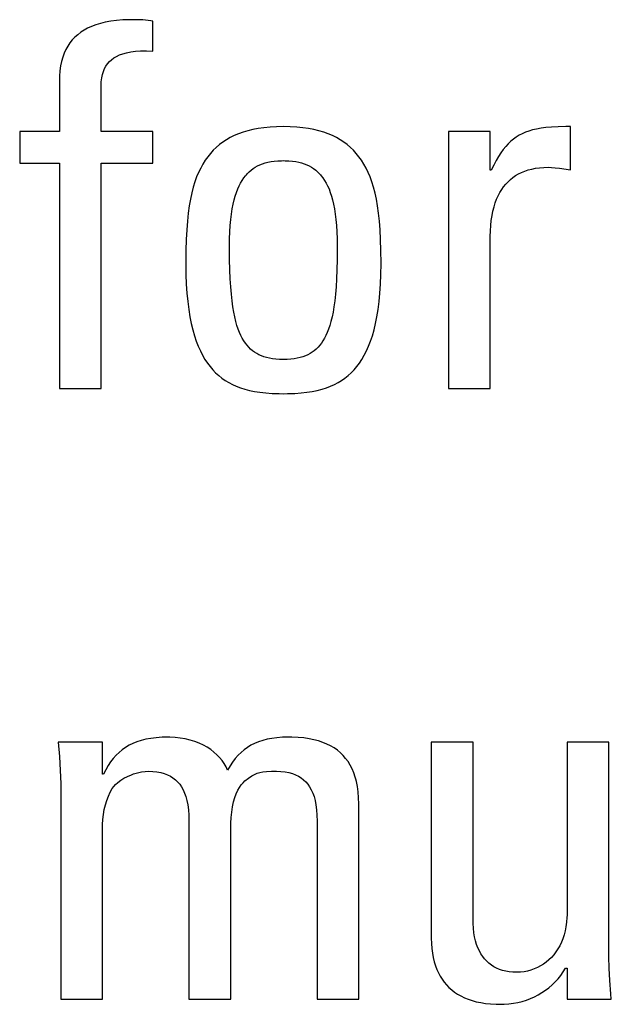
# Model space of a CAD drawing. Header units: millimetres. Extents: x -844 to -217, y -125 to 557.
# Tile 39 of 178: x -580.45 to -577.78, y 171.88 to 176.31. Entities that reach past the tile are written whole.
import ezdxf

# ---------------------------------------------------------------- set-up
doc = ezdxf.new("R2010")
doc.units = ezdxf.units.MM
doc.header["$LTSCALE"] = 23.1
doc.layers.add('R912005577_AM_0', color=7, linetype='CONTINUOUS')

msp = doc.modelspace()

# ---------------------------------------------------------------- linework, layer by layer
at = {"layer": 'R912005577_AM_0', "color": 7}
for p, q in [((-580.1053, 176.2892), (-580.1243, 176.282)), ((-580.0846, 176.2955), (-580.1053, 176.2892)), ((-580.0622, 176.3009), (-580.0846, 176.2955)), ((-580.0379, 176.3053), (-580.0622, 176.3009)), ((-580.0115, 176.3087), (-580.0379, 176.3053)), ((-579.9827, 176.311), (-580.0115, 176.3087)), ((-579.9513, 176.3121), (-579.9827, 176.311)), ((-579.9371, 176.3122), (-579.9513, 176.3121)), ((-579.9065, 176.3116), (-579.9371, 176.3122)), ((-579.8933, 176.3109), (-579.9065, 176.3116)), ((-579.881, 176.3098), (-579.8933, 176.3109)), ((-579.8569, 176.3068), (-579.881, 176.3098)), ((-579.8477, 176.3053), (-579.8569, 176.3068)), ((-579.8477, 176.17), (-579.8477, 176.3053)), ((-580.1868, 176.2447), (-580.1994, 176.2332)), ((-580.1731, 176.2553), (-580.1868, 176.2447)), ((-580.1581, 176.265), (-580.1731, 176.2553)), ((-580.1419, 176.2739), (-580.1581, 176.265)), ((-580.1243, 176.282), (-580.1419, 176.2739)), ((-580.2216, 176.2076), (-580.2311, 176.1932)), ((-580.211, 176.2209), (-580.2216, 176.2076)), ((-580.1994, 176.2332), (-580.211, 176.2209)), ((-580.2473, 176.1612), (-580.2538, 176.1434)), ((-580.2397, 176.1778), (-580.2473, 176.1612)), ((-580.2311, 176.1932), (-580.2397, 176.1778)), ((-580.0122, 176.1471), (-579.9987, 176.1535)), ((-579.9987, 176.1535), (-579.9836, 176.159)), ((-579.9836, 176.159), (-579.9668, 176.1636)), ((-579.9668, 176.1636), (-579.9479, 176.1673)), ((-579.9479, 176.1673), (-579.9268, 176.1699)), ((-579.9268, 176.1699), (-579.9032, 176.1713)), ((-579.9032, 176.1713), (-579.8769, 176.1714)), ((-579.8769, 176.1714), (-579.8477, 176.17)), ((-580.2593, 176.1242), (-580.2637, 176.1037)), ((-580.2538, 176.1434), (-580.2593, 176.1242)), ((-580.0594, 176.1032), (-580.0523, 176.1136)), ((-580.0523, 176.1136), (-580.0441, 176.1232)), ((-580.0441, 176.1232), (-580.0347, 176.132)), ((-580.0347, 176.132), (-580.0241, 176.1399)), ((-580.0241, 176.1399), (-580.0183, 176.1436)), ((-580.0183, 176.1436), (-580.0122, 176.1471)), ((-580.2669, 176.0816), (-580.2689, 176.0579)), ((-580.2637, 176.1037), (-580.2669, 176.0816)), ((-580.0781, 176.05), (-580.0749, 176.0653)), ((-580.0749, 176.0653), (-580.0707, 176.0792)), ((-580.0707, 176.0792), (-580.0656, 176.0917)), ((-580.0656, 176.0917), (-580.0594, 176.1032)), ((-580.2689, 176.0579), (-580.2696, 176.0324)), ((-580.2696, 176.0324), (-580.2696, 175.8077)), ((-580.0814, 176.0136), (-580.0803, 176.0329)), ((-580.0803, 176.0329), (-580.0781, 176.05)), ((-580.0815, 176.0049), (-580.0814, 176.0136)), ((-580.0815, 175.8077), (-580.0815, 176.0049)), ((-580.2696, 175.8077), (-580.4485, 175.8077)), ((-580.4485, 175.8077), (-580.4485, 175.6655)), ((-579.8477, 175.8077), (-580.0815, 175.8077)), ((-579.8477, 175.6655), (-579.8477, 175.8077)), ((-579.4411, 175.8052), (-579.4614, 175.7979)), ((-579.4195, 175.8116), (-579.4411, 175.8052)), ((-579.3967, 175.8172), (-579.4195, 175.8116)), ((-579.3724, 175.8219), (-579.3967, 175.8172)), ((-579.3466, 175.8256), (-579.3724, 175.8219)), ((-579.3192, 175.8284), (-579.3466, 175.8256)), ((-579.2901, 175.83), (-579.3192, 175.8284)), ((-579.2592, 175.8306), (-579.2901, 175.83)), ((-579.2282, 175.83), (-579.2592, 175.8306)), ((-579.1991, 175.8284), (-579.2282, 175.83)), ((-579.1718, 175.8256), (-579.1991, 175.8284)), ((-579.146, 175.8219), (-579.1718, 175.8256)), ((-579.1217, 175.8172), (-579.146, 175.8219)), ((-579.0988, 175.8116), (-579.1217, 175.8172)), ((-579.0772, 175.8052), (-579.0988, 175.8116)), ((-579.0569, 175.7979), (-579.0772, 175.8052)), ((-578.326, 175.8077), (-578.514, 175.8077)), ((-578.514, 175.8077), (-578.514, 174.6497)), ((-578.326, 175.6334), (-578.326, 175.8077)), ((-578.1818, 175.7984), (-578.1955, 175.7912)), ((-578.1673, 175.8047), (-578.1818, 175.7984)), ((-578.1518, 175.8103), (-578.1673, 175.8047)), ((-578.1351, 175.8153), (-578.1518, 175.8103)), ((-578.117, 175.8195), (-578.1351, 175.8153)), ((-578.097, 175.8231), (-578.117, 175.8195)), ((-578.0748, 175.826), (-578.097, 175.8231)), ((-578.0497, 175.8282), (-578.0748, 175.826)), ((-578.0205, 175.8297), (-578.0497, 175.8282)), ((-577.9855, 175.8305), (-578.0205, 175.8297)), ((-577.9636, 175.8306), (-577.9855, 175.8305)), ((-577.9636, 175.6357), (-577.9636, 175.8306)), ((-579.532, 175.7605), (-579.5473, 175.7491)), ((-579.5159, 175.7711), (-579.532, 175.7605)), ((-579.4988, 175.7808), (-579.5159, 175.7711)), ((-579.4806, 175.7898), (-579.4988, 175.7808)), ((-579.4614, 175.7979), (-579.4806, 175.7898)), ((-579.0377, 175.7898), (-579.0569, 175.7979)), ((-579.0196, 175.7808), (-579.0377, 175.7898)), ((-579.0024, 175.7711), (-579.0196, 175.7808)), ((-578.9863, 175.7605), (-579.0024, 175.7711)), ((-578.9711, 175.7491), (-578.9863, 175.7605)), ((-578.2332, 175.7644), (-578.2448, 175.7534)), ((-578.2272, 175.7695), (-578.2332, 175.7644)), ((-578.2211, 175.7743), (-578.2272, 175.7695)), ((-578.2086, 175.7832), (-578.2211, 175.7743)), ((-578.1955, 175.7912), (-578.2086, 175.7832)), ((-579.588, 175.7098), (-579.6001, 175.6949)), ((-579.5752, 175.7238), (-579.588, 175.7098)), ((-579.5616, 175.7369), (-579.5752, 175.7238)), ((-579.5473, 175.7491), (-579.5616, 175.7369)), ((-578.9567, 175.7369), (-578.9711, 175.7491)), ((-578.9431, 175.7238), (-578.9567, 175.7369)), ((-578.9303, 175.7098), (-578.9431, 175.7238)), ((-578.9182, 175.6949), (-578.9303, 175.7098)), ((-578.2782, 175.7127), (-578.289, 175.6961)), ((-578.2673, 175.7277), (-578.2782, 175.7127)), ((-578.2562, 175.7413), (-578.2673, 175.7277)), ((-578.2448, 175.7534), (-578.2562, 175.7413)), ((-580.4485, 175.6655), (-580.2696, 175.6655)), ((-580.2696, 175.6655), (-580.2696, 174.6497)), ((-580.0815, 175.6655), (-579.8477, 175.6655)), ((-580.0815, 174.6497), (-580.0815, 175.6655)), ((-579.6115, 175.6789), (-579.6222, 175.6619)), ((-579.6001, 175.6949), (-579.6115, 175.6789)), ((-579.3535, 175.663), (-579.3414, 175.6669)), ((-579.3414, 175.6669), (-579.3286, 175.6702)), ((-579.3286, 175.6702), (-579.3149, 175.6728)), ((-579.3149, 175.6728), (-579.3002, 175.6749)), ((-579.3002, 175.6749), (-579.2843, 175.6763)), ((-579.2843, 175.6763), (-579.2672, 175.6769)), ((-579.2672, 175.6769), (-579.2592, 175.677)), ((-579.2592, 175.677), (-579.2511, 175.6769)), ((-579.2511, 175.6769), (-579.2339, 175.6763)), ((-579.2339, 175.6763), (-579.2181, 175.6749)), ((-579.2181, 175.6749), (-579.2034, 175.6728)), ((-579.2034, 175.6728), (-579.1897, 175.6702)), ((-579.1897, 175.6702), (-579.1768, 175.6669)), ((-579.1768, 175.6669), (-579.1648, 175.663)), ((-578.9068, 175.6789), (-578.9182, 175.6949)), ((-578.8961, 175.6619), (-578.9068, 175.6789)), ((-578.2998, 175.6775), (-578.3106, 175.6567)), ((-578.289, 175.6961), (-578.2998, 175.6775)), ((-579.6416, 175.6242), (-579.6503, 175.6034)), ((-579.6322, 175.6437), (-579.6416, 175.6242)), ((-579.6222, 175.6619), (-579.6322, 175.6437)), ((-579.422, 175.6183), (-579.4136, 175.6268)), ((-579.4136, 175.6268), (-579.4048, 175.6344)), ((-579.4048, 175.6344), (-579.3955, 175.6414)), ((-579.3955, 175.6414), (-579.3858, 175.6478)), ((-579.3858, 175.6478), (-579.3756, 175.6535)), ((-579.3756, 175.6535), (-579.3649, 175.6585)), ((-579.3649, 175.6585), (-579.3535, 175.663)), ((-579.1648, 175.663), (-579.1534, 175.6585)), ((-579.1534, 175.6585), (-579.1426, 175.6535)), ((-579.1426, 175.6535), (-579.1324, 175.6478)), ((-579.1324, 175.6478), (-579.1227, 175.6414)), ((-579.1227, 175.6414), (-579.1135, 175.6344)), ((-579.1135, 175.6344), (-579.1046, 175.6267)), ((-579.1046, 175.6267), (-579.0962, 175.6183)), ((-578.8861, 175.6437), (-578.8961, 175.6619)), ((-578.8767, 175.6242), (-578.8861, 175.6437)), ((-578.868, 175.6034), (-578.8767, 175.6242)), ((-578.3214, 175.6334), (-578.326, 175.6334)), ((-578.3106, 175.6567), (-578.3214, 175.6334)), ((-578.1989, 175.6172), (-578.1853, 175.6239)), ((-578.1853, 175.6239), (-578.1709, 175.6299)), ((-578.1709, 175.6299), (-578.1556, 175.635)), ((-578.1556, 175.635), (-578.1394, 175.6393)), ((-578.1394, 175.6393), (-578.1223, 175.6427)), ((-578.1223, 175.6427), (-578.1041, 175.6452)), ((-578.1041, 175.6452), (-578.0849, 175.6467)), ((-578.0849, 175.6467), (-578.0646, 175.6472)), ((-578.0646, 175.6472), (-578.0497, 175.6467)), ((-578.0497, 175.6467), (-578.0337, 175.6453)), ((-578.0337, 175.6453), (-578.0141, 175.6426)), ((-578.0141, 175.6426), (-577.9636, 175.6357)), ((-579.6584, 175.581), (-579.6658, 175.5571)), ((-579.6503, 175.6034), (-579.6584, 175.581)), ((-579.4586, 175.5633), (-579.452, 175.5762)), ((-579.452, 175.5762), (-579.4451, 175.5881)), ((-579.4451, 175.5881), (-579.4378, 175.599)), ((-579.4378, 175.599), (-579.4301, 175.6091)), ((-579.4301, 175.6091), (-579.4261, 175.6138)), ((-579.4261, 175.6138), (-579.422, 175.6183)), ((-579.0962, 175.6183), (-579.0921, 175.6138)), ((-579.0921, 175.6138), (-579.0881, 175.6091)), ((-579.0881, 175.6091), (-579.0805, 175.599)), ((-579.0805, 175.599), (-579.0732, 175.5881)), ((-579.0732, 175.5881), (-579.0662, 175.5762)), ((-579.0662, 175.5762), (-579.0596, 175.5633)), ((-578.8599, 175.581), (-578.868, 175.6034)), ((-578.8525, 175.557), (-578.8599, 175.581)), ((-578.2562, 175.5713), (-578.2461, 175.5822)), ((-578.2461, 175.5822), (-578.2353, 175.5921)), ((-578.2353, 175.5921), (-578.2239, 175.6013)), ((-578.2239, 175.6013), (-578.2118, 175.6096)), ((-578.2118, 175.6096), (-578.1989, 175.6172)), ((-579.6658, 175.5571), (-579.6725, 175.5313)), ((-579.4761, 175.5176), (-579.4706, 175.5341)), ((-579.4706, 175.5341), (-579.4648, 175.5493)), ((-579.4648, 175.5493), (-579.4586, 175.5633)), ((-579.0596, 175.5633), (-579.0534, 175.5493)), ((-579.0534, 175.5493), (-579.0476, 175.5341)), ((-579.0476, 175.5341), (-579.0422, 175.5176)), ((-578.8458, 175.5312), (-578.8525, 175.557)), ((-578.2904, 175.5189), (-578.2827, 175.5335)), ((-578.2827, 175.5335), (-578.2745, 175.547)), ((-578.2745, 175.547), (-578.2657, 175.5597)), ((-578.2657, 175.5597), (-578.2562, 175.5713)), ((-579.6785, 175.5034), (-579.6838, 175.4733)), ((-579.6725, 175.5313), (-579.6785, 175.5034)), ((-579.4857, 175.4803), (-579.4811, 175.4997)), ((-579.4811, 175.4997), (-579.4761, 175.5176)), ((-579.0422, 175.5176), (-579.0372, 175.4997)), ((-579.0372, 175.4997), (-579.0326, 175.4803)), ((-578.8398, 175.5034), (-578.8458, 175.5312)), ((-578.8344, 175.4733), (-578.8398, 175.5034)), ((-578.3036, 175.4866), (-578.2973, 175.5033)), ((-578.2973, 175.5033), (-578.2904, 175.5189)), ((-579.6838, 175.4733), (-579.6884, 175.4407)), ((-579.4933, 175.4365), (-579.4897, 175.4593)), ((-579.4897, 175.4593), (-579.4857, 175.4803)), ((-579.0326, 175.4803), (-579.0285, 175.4593)), ((-579.0285, 175.4593), (-579.0249, 175.4365)), ((-578.8298, 175.4407), (-578.8344, 175.4733)), ((-578.3182, 175.4293), (-578.3141, 175.4496)), ((-578.3141, 175.4496), (-578.3092, 175.4687)), ((-578.3092, 175.4687), (-578.3036, 175.4866)), ((-579.6922, 175.4049), (-579.6953, 175.3656)), ((-579.6884, 175.4407), (-579.6922, 175.4049)), ((-579.4988, 175.3853), (-579.4964, 175.4119)), ((-579.4964, 175.4119), (-579.4933, 175.4365)), ((-579.0249, 175.4365), (-579.0219, 175.4119)), ((-579.0219, 175.4119), (-579.0194, 175.3853)), ((-578.826, 175.405), (-578.8298, 175.4407)), ((-578.823, 175.3657), (-578.826, 175.405)), ((-578.3239, 175.3846), (-578.3215, 175.4076)), ((-578.3215, 175.4076), (-578.3182, 175.4293)), ((-579.6953, 175.3656), (-579.6975, 175.3219)), ((-579.5018, 175.3253), (-579.5007, 175.3565)), ((-579.5007, 175.3565), (-579.4988, 175.3853)), ((-579.0194, 175.3853), (-579.0176, 175.3565)), ((-579.0176, 175.3565), (-579.0165, 175.3253)), ((-578.8208, 175.3219), (-578.823, 175.3657)), ((-578.326, 175.3346), (-578.3254, 175.3603)), ((-578.3254, 175.3603), (-578.3239, 175.3846)), ((-579.6975, 175.3219), (-579.6989, 175.2722)), ((-579.5022, 175.2917), (-579.5018, 175.3253)), ((-579.0165, 175.3253), (-579.0161, 175.2917)), ((-578.8194, 175.2723), (-578.8208, 175.3219)), ((-578.326, 174.6497), (-578.326, 175.3346)), ((-579.6989, 175.2722), (-579.6994, 175.2142)), ((-579.5022, 175.2848), (-579.5022, 175.2917)), ((-579.5017, 175.232), (-579.5022, 175.2848)), ((-579.0161, 175.2846), (-579.0165, 175.2318)), ((-579.0161, 175.2917), (-579.0161, 175.2846)), ((-578.8189, 175.2143), (-578.8194, 175.2723)), ((-579.5006, 175.1856), (-579.5017, 175.232)), ((-579.0165, 175.2318), (-579.0176, 175.1854)), ((-579.6994, 175.2142), (-579.6994, 175.2115)), ((-579.6994, 175.2115), (-579.6988, 175.1646)), ((-579.4989, 175.1445), (-579.5006, 175.1856)), ((-579.0176, 175.1854), (-579.0193, 175.1444)), ((-578.8194, 175.1646), (-578.8189, 175.2115)), ((-578.8189, 175.2115), (-578.8189, 175.2143)), ((-579.6988, 175.1646), (-579.6971, 175.1208)), ((-579.4967, 175.1079), (-579.4989, 175.1445)), ((-579.0193, 175.1444), (-579.0216, 175.1078)), ((-578.8211, 175.1208), (-578.8194, 175.1646)), ((-579.6971, 175.1208), (-579.6944, 175.08)), ((-579.4939, 175.075), (-579.4967, 175.1079)), ((-579.0216, 175.1078), (-579.0243, 175.0749)), ((-578.8238, 175.08), (-578.8211, 175.1208)), ((-579.6944, 175.08), (-579.6908, 175.042)), ((-579.4907, 175.0455), (-579.4939, 175.075)), ((-579.487, 175.0188), (-579.4907, 175.0455)), ((-579.0276, 175.0454), (-579.0312, 175.0187)), ((-579.0243, 175.0749), (-579.0276, 175.0454)), ((-578.8275, 175.042), (-578.8238, 175.08)), ((-579.6908, 175.042), (-579.6863, 175.0067)), ((-579.6863, 175.0067), (-579.6809, 174.9737)), ((-579.483, 174.9947), (-579.487, 175.0188)), ((-579.0312, 175.0187), (-579.0353, 174.9946)), ((-578.8374, 174.9738), (-578.832, 175.0067)), ((-578.832, 175.0067), (-578.8275, 175.042)), ((-579.6809, 174.9737), (-579.6747, 174.9431)), ((-579.4785, 174.9728), (-579.483, 174.9947)), ((-579.4737, 174.9528), (-579.4785, 174.9728)), ((-579.0397, 174.9727), (-579.0446, 174.9528)), ((-579.0353, 174.9946), (-579.0397, 174.9727)), ((-578.8435, 174.9431), (-578.8374, 174.9738)), ((-579.6747, 174.9431), (-579.6679, 174.9147)), ((-579.6679, 174.9147), (-579.6603, 174.8882)), ((-579.4685, 174.9347), (-579.4737, 174.9528)), ((-579.463, 174.9182), (-579.4685, 174.9347)), ((-579.4572, 174.9031), (-579.463, 174.9182)), ((-579.0552, 174.9181), (-579.061, 174.9031)), ((-579.0497, 174.9347), (-579.0552, 174.9181)), ((-579.0446, 174.9528), (-579.0497, 174.9347)), ((-578.858, 174.8882), (-578.8504, 174.9147)), ((-578.8504, 174.9147), (-578.8435, 174.9431)), ((-579.6603, 174.8882), (-579.6521, 174.8636)), ((-579.4511, 174.8893), (-579.4572, 174.9031)), ((-579.4446, 174.8767), (-579.4511, 174.8893)), ((-579.4378, 174.8651), (-579.4446, 174.8767)), ((-579.0737, 174.8766), (-579.0805, 174.8651)), ((-579.0672, 174.8893), (-579.0737, 174.8766)), ((-579.061, 174.9031), (-579.0672, 174.8893)), ((-578.8662, 174.8636), (-578.858, 174.8882)), ((-579.6521, 174.8636), (-579.6432, 174.8408)), ((-579.6432, 174.8408), (-579.6337, 174.8195)), ((-579.4307, 174.8545), (-579.4378, 174.8651)), ((-579.4232, 174.8448), (-579.4307, 174.8545)), ((-579.4153, 174.8359), (-579.4232, 174.8448)), ((-579.4071, 174.8278), (-579.4153, 174.8359)), ((-579.3984, 174.8204), (-579.4071, 174.8278)), ((-579.1112, 174.8278), (-579.1199, 174.8204)), ((-579.103, 174.8359), (-579.1112, 174.8278)), ((-579.0951, 174.8448), (-579.103, 174.8359)), ((-579.0876, 174.8545), (-579.0951, 174.8448)), ((-579.0805, 174.8651), (-579.0876, 174.8545)), ((-578.8845, 174.8196), (-578.875, 174.8408)), ((-578.875, 174.8408), (-578.8662, 174.8636)), ((-579.6337, 174.8195), (-579.6237, 174.7998)), ((-579.6237, 174.7998), (-579.613, 174.7815)), ((-579.613, 174.7815), (-579.6018, 174.7645)), ((-579.3892, 174.8136), (-579.3984, 174.8204)), ((-579.3795, 174.8075), (-579.3892, 174.8136)), ((-579.3693, 174.8021), (-579.3795, 174.8075)), ((-579.3585, 174.7972), (-579.3693, 174.8021)), ((-579.3471, 174.7929), (-579.3585, 174.7972)), ((-579.3349, 174.7892), (-579.3471, 174.7929)), ((-579.3218, 174.7862), (-579.3349, 174.7892)), ((-579.3078, 174.7837), (-579.3218, 174.7862)), ((-579.2928, 174.7819), (-579.3078, 174.7837)), ((-579.2767, 174.7808), (-579.2928, 174.7819)), ((-579.2592, 174.7804), (-579.2767, 174.7808)), ((-579.2417, 174.7808), (-579.2592, 174.7804)), ((-579.2255, 174.7819), (-579.2417, 174.7808)), ((-579.2105, 174.7837), (-579.2255, 174.7819)), ((-579.1965, 174.7862), (-579.2105, 174.7837)), ((-579.1834, 174.7892), (-579.1965, 174.7862)), ((-579.1712, 174.7929), (-579.1834, 174.7892)), ((-579.1598, 174.7972), (-579.1712, 174.7929)), ((-579.149, 174.8021), (-579.1598, 174.7972)), ((-579.1388, 174.8075), (-579.149, 174.8021)), ((-579.1291, 174.8136), (-579.1388, 174.8075)), ((-579.1199, 174.8204), (-579.1291, 174.8136)), ((-578.9164, 174.7646), (-578.9052, 174.7815)), ((-578.9052, 174.7815), (-578.8946, 174.7998)), ((-578.8946, 174.7998), (-578.8845, 174.8196)), ((-579.6018, 174.7645), (-579.59, 174.7488)), ((-579.59, 174.7488), (-579.5776, 174.7342)), ((-579.5776, 174.7342), (-579.5646, 174.7208)), ((-578.9536, 174.7208), (-578.9406, 174.7342)), ((-578.9406, 174.7342), (-578.9282, 174.7488)), ((-578.9282, 174.7488), (-578.9164, 174.7646)), ((-579.5646, 174.7208), (-579.551, 174.7084)), ((-579.551, 174.7084), (-579.5367, 174.6969)), ((-579.5367, 174.6969), (-579.5217, 174.6864)), ((-578.9966, 174.6864), (-578.9815, 174.6969)), ((-578.9815, 174.6969), (-578.9673, 174.7084)), ((-578.9673, 174.7084), (-578.9536, 174.7208)), ((-580.2696, 174.6497), (-580.0815, 174.6497)), ((-579.5217, 174.6864), (-579.5059, 174.6768)), ((-579.5059, 174.6768), (-579.4893, 174.6681)), ((-579.4893, 174.6681), (-579.4717, 174.6602)), ((-579.4717, 174.6602), (-579.4531, 174.6531)), ((-579.4531, 174.6531), (-579.4333, 174.6468)), ((-579.4333, 174.6468), (-579.4122, 174.6414)), ((-579.1061, 174.6414), (-579.085, 174.6468)), ((-579.085, 174.6468), (-579.0652, 174.6531)), ((-579.0652, 174.6531), (-579.0466, 174.6602)), ((-579.0466, 174.6602), (-579.029, 174.6681)), ((-579.029, 174.6681), (-579.0123, 174.6768)), ((-579.0123, 174.6768), (-578.9966, 174.6864)), ((-578.514, 174.6497), (-578.326, 174.6497)), ((-579.4122, 174.6414), (-579.3896, 174.6367)), ((-579.3896, 174.6367), (-579.3653, 174.633)), ((-579.3653, 174.633), (-579.339, 174.63)), ((-579.339, 174.63), (-579.3102, 174.628)), ((-579.3102, 174.628), (-579.2784, 174.627)), ((-579.2784, 174.627), (-579.2592, 174.6268)), ((-579.2592, 174.6268), (-579.2399, 174.627)), ((-579.2399, 174.627), (-579.2081, 174.628)), ((-579.2081, 174.628), (-579.1793, 174.6301)), ((-579.1793, 174.6301), (-579.153, 174.633)), ((-579.153, 174.633), (-579.1287, 174.6367)), ((-579.1287, 174.6367), (-579.1061, 174.6414)), ((-580.0748, 173.056), (-580.2742, 173.056)), ((-580.2742, 173.056), (-580.2693, 172.9926)), ((-580.0748, 172.9116), (-580.0748, 173.056)), ((-579.9378, 173.0506), (-579.9549, 173.0422)), ((-579.9196, 173.058), (-579.9378, 173.0506)), ((-579.9001, 173.0643), (-579.9196, 173.058)), ((-579.8793, 173.0695), (-579.9001, 173.0643)), ((-579.8568, 173.0737), (-579.8793, 173.0695)), ((-579.8326, 173.0767), (-579.8568, 173.0737)), ((-579.8064, 173.0785), (-579.8326, 173.0767)), ((-579.7812, 173.079), (-579.8064, 173.0785)), ((-579.7715, 173.0789), (-579.7812, 173.079)), ((-579.7479, 173.0776), (-579.7715, 173.0789)), ((-579.7245, 173.0749), (-579.7479, 173.0776)), ((-579.7017, 173.0708), (-579.7245, 173.0749)), ((-579.6797, 173.0655), (-579.7017, 173.0708)), ((-579.6587, 173.059), (-579.6797, 173.0655)), ((-579.6388, 173.0514), (-579.6587, 173.059)), ((-579.6201, 173.0428), (-579.6388, 173.0514)), ((-579.3887, 173.0508), (-579.4053, 173.0424)), ((-579.3711, 173.0581), (-579.3887, 173.0508)), ((-579.3524, 173.0644), (-579.3711, 173.0581)), ((-579.3324, 173.0695), (-579.3524, 173.0644)), ((-579.311, 173.0736), (-579.3324, 173.0695)), ((-579.288, 173.0766), (-579.311, 173.0736)), ((-579.2629, 173.0784), (-579.288, 173.0766)), ((-579.2355, 173.079), (-579.2629, 173.0784)), ((-579.2208, 173.0789), (-579.2355, 173.079)), ((-579.1932, 173.0777), (-579.2208, 173.0789)), ((-579.1675, 173.0755), (-579.1932, 173.0777)), ((-579.1436, 173.0721), (-579.1675, 173.0755)), ((-579.1212, 173.0676), (-579.1436, 173.0721)), ((-579.1004, 173.0621), (-579.1212, 173.0676)), ((-579.081, 173.0556), (-579.1004, 173.0621)), ((-579.0629, 173.0481), (-579.081, 173.0556)), ((-579.0461, 173.0397), (-579.0629, 173.0481)), ((-578.4039, 173.056), (-578.592, 173.056)), ((-578.592, 173.056), (-578.592, 172.1732)), ((-578.4039, 172.2535), (-578.4039, 173.056)), ((-577.7917, 173.056), (-577.9798, 173.056)), ((-577.9798, 173.056), (-577.9798, 172.2879)), ((-577.7917, 172.1388), (-577.7917, 173.056)), ((-580.0004, 173.0104), (-580.0139, 172.9975)), ((-579.9861, 173.0222), (-580.0004, 173.0104)), ((-579.971, 173.0327), (-579.9861, 173.0222)), ((-579.9549, 173.0422), (-579.971, 173.0327)), ((-579.6028, 173.0333), (-579.6201, 173.0428)), ((-579.5868, 173.0229), (-579.6028, 173.0333)), ((-579.5721, 173.0118), (-579.5868, 173.0229)), ((-579.5587, 172.9999), (-579.5721, 173.0118)), ((-579.4501, 173.0104), (-579.4636, 172.9972)), ((-579.436, 173.0223), (-579.4501, 173.0104)), ((-579.421, 173.0329), (-579.436, 173.0223)), ((-579.4053, 173.0424), (-579.421, 173.0329)), ((-579.0304, 173.0303), (-579.0461, 173.0397)), ((-579.0158, 173.02), (-579.0304, 173.0303)), ((-579.0023, 173.0088), (-579.0158, 173.02)), ((-578.9898, 172.9965), (-579.0023, 173.0088)), ((-580.2693, 172.9926), (-580.2656, 172.9291)), ((-580.0386, 172.9677), (-580.0498, 172.9506)), ((-580.0266, 172.9832), (-580.0386, 172.9677)), ((-580.0139, 172.9975), (-580.0266, 172.9832)), ((-579.5466, 172.9873), (-579.5587, 172.9999)), ((-579.5357, 172.974), (-579.5466, 172.9873)), ((-579.5261, 172.96), (-579.5357, 172.974)), ((-579.5178, 172.9453), (-579.5261, 172.96)), ((-579.4884, 172.9667), (-579.4999, 172.9492)), ((-579.4763, 172.9827), (-579.4884, 172.9667)), ((-579.4636, 172.9972), (-579.4763, 172.9827)), ((-578.9783, 172.9833), (-578.9898, 172.9965)), ((-578.9677, 172.9689), (-578.9783, 172.9833)), ((-578.9581, 172.9534), (-578.9677, 172.9689)), ((-580.2656, 172.9291), (-580.2635, 172.8703)), ((-580.0604, 172.932), (-580.0702, 172.9116)), ((-580.0498, 172.9506), (-580.0604, 172.932)), ((-579.935, 172.9131), (-579.9169, 172.9186)), ((-579.9169, 172.9186), (-579.8994, 172.9224)), ((-579.8994, 172.9224), (-579.8831, 172.9246)), ((-579.8831, 172.9246), (-579.8684, 172.9253)), ((-579.8684, 172.9253), (-579.848, 172.9246)), ((-579.848, 172.9246), (-579.8293, 172.9226)), ((-579.8293, 172.9226), (-579.8122, 172.9194)), ((-579.8122, 172.9194), (-579.7965, 172.9151)), ((-579.7965, 172.9151), (-579.7822, 172.9096)), ((-579.5107, 172.9299), (-579.5178, 172.9453)), ((-579.4999, 172.9492), (-579.5107, 172.9299)), ((-579.3896, 172.9112), (-579.3775, 172.9164)), ((-579.3775, 172.9164), (-579.3652, 172.9201)), ((-579.3652, 172.9201), (-579.3516, 172.9227)), ((-579.3516, 172.9227), (-579.3352, 172.9243)), ((-579.3352, 172.9243), (-579.3128, 172.9252)), ((-579.3128, 172.9252), (-579.2905, 172.9253)), ((-579.2905, 172.9253), (-579.2701, 172.9246)), ((-579.2701, 172.9246), (-579.2514, 172.9226)), ((-579.2514, 172.9226), (-579.2344, 172.9194)), ((-579.2344, 172.9194), (-579.2187, 172.9151)), ((-579.2187, 172.9151), (-579.2043, 172.9096)), ((-578.9495, 172.9368), (-578.9581, 172.9534)), ((-578.9418, 172.9188), (-578.9495, 172.9368)), ((-578.9351, 172.8994), (-578.9418, 172.9188)), ((-580.2635, 172.8703), (-580.2628, 172.8152)), ((-580.0702, 172.9116), (-580.0748, 172.9116)), ((-580.016, 172.8659), (-580.0053, 172.8754)), ((-580.0053, 172.8754), (-579.9927, 172.8848)), ((-579.9927, 172.8848), (-579.978, 172.8939)), ((-579.978, 172.8939), (-579.9616, 172.9024)), ((-579.9616, 172.9024), (-579.9439, 172.9099)), ((-579.9439, 172.9099), (-579.935, 172.9131)), ((-579.7822, 172.9096), (-579.769, 172.9031)), ((-579.769, 172.9031), (-579.757, 172.8956)), ((-579.757, 172.8956), (-579.746, 172.887)), ((-579.746, 172.887), (-579.736, 172.8775)), ((-579.736, 172.8775), (-579.7269, 172.8668)), ((-579.4494, 172.8641), (-579.4412, 172.8738)), ((-579.4412, 172.8738), (-579.4327, 172.8818)), ((-579.4327, 172.8818), (-579.4158, 172.8949)), ((-579.4158, 172.8949), (-579.4019, 172.9043)), ((-579.4019, 172.9043), (-579.3896, 172.9112)), ((-579.2043, 172.9096), (-579.1912, 172.9031)), ((-579.1912, 172.9031), (-579.1792, 172.8956)), ((-579.1792, 172.8956), (-579.1682, 172.887)), ((-579.1682, 172.887), (-579.1582, 172.8775)), ((-579.1582, 172.8775), (-579.149, 172.8668)), ((-578.9322, 172.8892), (-578.9351, 172.8994)), ((-578.9295, 172.8785), (-578.9322, 172.8892)), ((-578.925, 172.8561), (-578.9295, 172.8785)), ((-580.0483, 172.8133), (-580.0402, 172.831)), ((-580.0402, 172.831), (-580.0312, 172.8474)), ((-580.0312, 172.8474), (-580.0245, 172.8566)), ((-580.0245, 172.8566), (-580.016, 172.8659)), ((-579.7269, 172.8668), (-579.7186, 172.8549)), ((-579.7186, 172.8549), (-579.7112, 172.8417)), ((-579.7112, 172.8417), (-579.7046, 172.8271)), ((-579.7046, 172.8271), (-579.6988, 172.811)), ((-579.4714, 172.8242), (-579.4645, 172.8395)), ((-579.4645, 172.8395), (-579.4572, 172.8528)), ((-579.4572, 172.8528), (-579.4494, 172.8641)), ((-579.149, 172.8668), (-579.1408, 172.8549)), ((-579.1408, 172.8549), (-579.1333, 172.8417)), ((-579.1333, 172.8417), (-579.1268, 172.8271)), ((-579.1268, 172.8271), (-579.121, 172.811)), ((-578.9217, 172.8321), (-578.925, 172.8561)), ((-578.9197, 172.8063), (-578.9217, 172.8321)), ((-580.2628, 172.8152), (-580.2628, 171.898)), ((-580.0618, 172.774), (-580.0556, 172.7943)), ((-580.0556, 172.7943), (-580.0483, 172.8133)), ((-579.6988, 172.811), (-579.694, 172.7931)), ((-579.694, 172.7931), (-579.6901, 172.7734)), ((-579.4883, 172.7652), (-579.4834, 172.7871)), ((-579.4834, 172.7871), (-579.4778, 172.8067)), ((-579.4778, 172.8067), (-579.4714, 172.8242)), ((-579.121, 172.811), (-579.1162, 172.7931)), ((-579.1162, 172.7931), (-579.1123, 172.7733)), ((-578.919, 172.7786), (-578.9197, 172.8063)), ((-580.0708, 172.7304), (-580.0669, 172.7526)), ((-580.0669, 172.7526), (-580.0618, 172.774)), ((-579.6901, 172.7734), (-579.6872, 172.7514)), ((-579.6872, 172.7514), (-579.6855, 172.7271)), ((-579.495, 172.7165), (-579.4922, 172.7415)), ((-579.4922, 172.7415), (-579.4883, 172.7652)), ((-579.1123, 172.7733), (-579.1094, 172.7514)), ((-579.1094, 172.7514), (-579.1077, 172.727)), ((-578.919, 171.898), (-578.919, 172.7786)), ((-580.0747, 172.6859), (-580.0734, 172.7079)), ((-580.0734, 172.7079), (-580.0708, 172.7304)), ((-579.6855, 172.7271), (-579.6849, 172.7006)), ((-579.6849, 172.7006), (-579.6849, 171.898)), ((-579.4966, 172.6918), (-579.495, 172.7165)), ((-579.1077, 172.727), (-579.1071, 172.7006)), ((-579.1071, 172.7006), (-579.1071, 171.898)), ((-580.0748, 172.6777), (-580.0747, 172.6859)), ((-580.0748, 171.898), (-580.0748, 172.6777)), ((-579.4969, 172.6777), (-579.4966, 172.6918)), ((-579.4969, 171.898), (-579.4969, 172.6777)), ((-578.4036, 172.2393), (-578.4039, 172.2535)), ((-577.9803, 172.2659), (-577.982, 172.2449)), ((-577.9799, 172.2768), (-577.9803, 172.2659)), ((-577.9798, 172.2879), (-577.9799, 172.2768)), ((-578.4024, 172.218), (-578.4036, 172.2393)), ((-578.4001, 172.1979), (-578.4024, 172.218)), ((-577.9885, 172.2059), (-577.9931, 172.1878)), ((-577.9847, 172.2249), (-577.9885, 172.2059)), ((-577.982, 172.2449), (-577.9847, 172.2249)), ((-578.592, 172.1732), (-578.5914, 172.1494)), ((-578.3969, 172.1791), (-578.4001, 172.1979)), ((-578.3928, 172.1615), (-578.3969, 172.1791)), ((-578.3878, 172.1451), (-578.3928, 172.1615)), ((-577.9987, 172.1707), (-578.0052, 172.1546)), ((-577.9931, 172.1878), (-577.9987, 172.1707)), ((-578.5914, 172.1494), (-578.5898, 172.1269)), ((-578.5898, 172.1269), (-578.5871, 172.1057)), ((-578.382, 172.1299), (-578.3878, 172.1451)), ((-578.3754, 172.1157), (-578.382, 172.1299)), ((-578.3681, 172.1026), (-578.3754, 172.1157)), ((-578.0208, 172.1248), (-578.0298, 172.1113)), ((-578.0126, 172.1393), (-578.0208, 172.1248)), ((-578.0052, 172.1546), (-578.0126, 172.1393)), ((-577.7911, 172.0896), (-577.7917, 172.1388)), ((-578.5871, 172.1057), (-578.5835, 172.0856)), ((-578.5835, 172.0856), (-578.579, 172.0668)), ((-578.3601, 172.0906), (-578.3681, 172.1026)), ((-578.3514, 172.0795), (-578.3601, 172.0906)), ((-578.3421, 172.0695), (-578.3514, 172.0795)), ((-578.0615, 172.0758), (-578.0735, 172.0657)), ((-578.0501, 172.0868), (-578.0615, 172.0758)), ((-578.0396, 172.0986), (-578.0501, 172.0868)), ((-578.0298, 172.1113), (-578.0396, 172.0986)), ((-577.7894, 172.0376), (-577.7911, 172.0896)), ((-578.579, 172.0668), (-578.5736, 172.049)), ((-578.5736, 172.049), (-578.5673, 172.0322)), ((-578.5673, 172.0322), (-578.5602, 172.0165)), ((-578.332, 172.0603), (-578.3421, 172.0695)), ((-578.3213, 172.052), (-578.332, 172.0603)), ((-578.3098, 172.0447), (-578.3213, 172.052)), ((-578.3038, 172.0413), (-578.3098, 172.0447)), ((-578.2975, 172.0382), (-578.3038, 172.0413)), ((-578.2845, 172.0327), (-578.2975, 172.0382)), ((-578.2708, 172.0281), (-578.2845, 172.0327)), ((-578.2561, 172.0244), (-578.2708, 172.0281)), ((-578.1429, 172.0294), (-578.1582, 172.0252)), ((-578.128, 172.0346), (-578.1429, 172.0294)), ((-578.1135, 172.0409), (-578.128, 172.0346)), ((-578.0995, 172.0482), (-578.1135, 172.0409)), ((-578.0862, 172.0565), (-578.0995, 172.0482)), ((-578.0735, 172.0657), (-578.0862, 172.0565)), ((-577.997, 172.0212), (-577.9866, 172.0379)), ((-577.9866, 172.0379), (-577.9798, 172.0379)), ((-577.9798, 172.0379), (-577.9798, 171.898)), ((-577.7865, 171.9821), (-577.7894, 172.0376)), ((-578.5602, 172.0165), (-578.5522, 172.0016)), ((-578.5522, 172.0016), (-578.5435, 171.9877)), ((-578.5435, 171.9877), (-578.5339, 171.9746)), ((-578.2406, 172.0217), (-578.2561, 172.0244)), ((-578.2242, 172.0201), (-578.2406, 172.0217)), ((-578.2068, 172.0195), (-578.2242, 172.0201)), ((-578.2046, 172.0195), (-578.2068, 172.0195)), ((-578.1892, 172.0203), (-578.2046, 172.0195)), ((-578.1736, 172.0222), (-578.1892, 172.0203)), ((-578.1582, 172.0252), (-578.1736, 172.0222)), ((-578.0335, 171.976), (-578.0205, 171.9903)), ((-578.0205, 171.9903), (-578.0084, 172.0053)), ((-578.0084, 172.0053), (-577.997, 172.0212)), ((-577.7822, 171.922), (-577.7865, 171.9821)), ((-578.5339, 171.9746), (-578.5235, 171.9623)), ((-578.5235, 171.9623), (-578.5123, 171.9508)), ((-578.5123, 171.9508), (-578.5002, 171.9401)), ((-578.5002, 171.9401), (-578.4873, 171.9302)), ((-578.0929, 171.9276), (-578.077, 171.9384)), ((-578.077, 171.9384), (-578.0617, 171.95)), ((-578.0617, 171.95), (-578.0472, 171.9626)), ((-578.0472, 171.9626), (-578.0335, 171.976)), ((-580.2628, 171.898), (-580.0748, 171.898)), ((-579.6849, 171.898), (-579.4969, 171.898)), ((-579.1071, 171.898), (-578.919, 171.898)), ((-578.4873, 171.9302), (-578.4735, 171.921)), ((-578.4735, 171.921), (-578.4587, 171.9126)), ((-578.4587, 171.9126), (-578.4429, 171.905)), ((-578.4429, 171.905), (-578.4261, 171.8982)), ((-578.4261, 171.8982), (-578.4082, 171.8922)), ((-578.1823, 171.8882), (-578.1632, 171.8941)), ((-578.1632, 171.8941), (-578.1448, 171.901)), ((-578.1448, 171.901), (-578.1269, 171.9089)), ((-578.1269, 171.9089), (-578.1096, 171.9177)), ((-578.1096, 171.9177), (-578.0929, 171.9276)), ((-577.9798, 171.898), (-577.7802, 171.898)), ((-577.7802, 171.898), (-577.7822, 171.922)), ((-578.4082, 171.8922), (-578.3891, 171.887)), ((-578.3891, 171.887), (-578.3688, 171.8827)), ((-578.3688, 171.8827), (-578.3473, 171.8793)), ((-578.3473, 171.8793), (-578.3244, 171.8769)), ((-578.3244, 171.8769), (-578.3001, 171.8755)), ((-578.3001, 171.8755), (-578.2801, 171.8751)), ((-578.2801, 171.8751), (-578.2629, 171.8755)), ((-578.2629, 171.8755), (-578.2421, 171.877)), ((-578.2421, 171.877), (-578.2218, 171.8796)), ((-578.2218, 171.8796), (-578.2018, 171.8834)), ((-578.2018, 171.8834), (-578.1823, 171.8882))]:
    msp.add_line(p, q, dxfattribs=at)

doc.saveas('drawing.dxf')
